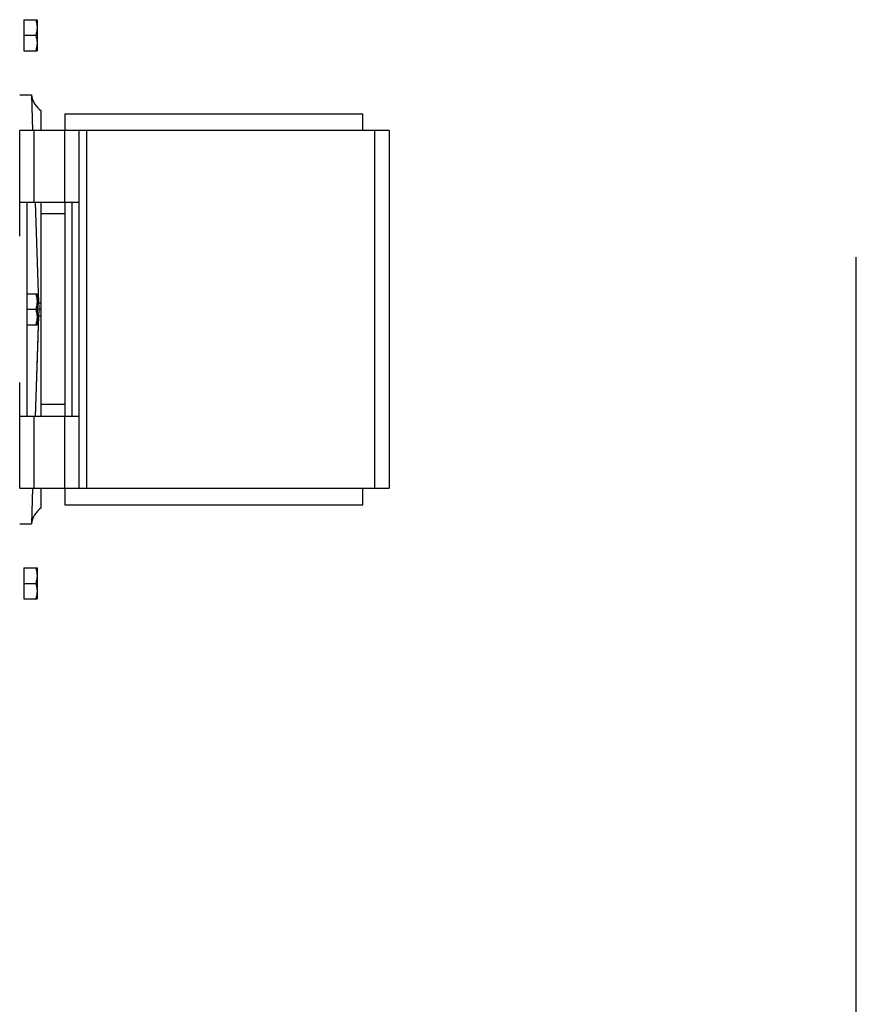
# Model space of a CAD drawing. Extents: x -1709 to 1181, y 8 to 1580.
# Tile 70 of 70: x 830 to 1181, y 520 to 933. Entities that reach past the tile are written whole.
import ezdxf

# ---------------------------------------------------------------- set-up
doc = ezdxf.new("R2010")
doc.units = 0
doc.header["$LTSCALE"] = 65.395
doc.layers.get('0').update_dxf_attribs({"linetype": 'CONTINUOUS'})

msp = doc.modelspace()

# ---------------------------------------------------------------- linework, layer by layer
at = {"color": 6, "linetype": 'CONTINUOUS'}
for p, q in [((831.74, 932.66), (837.24, 932.66)), ((837.24, 932.66), (837.24, 919.66)), ((831.74, 926.16), (836.66, 926.16)), ((831.74, 919.66), (837.24, 919.66)), ((829.94, 901.16), (834.86, 901.16)), ((834.86, 901.16), (835.37, 886.16)), ((838.94, 886.16), (838.94, 894.5)), ((836.4, 856.16), (837.86, 813.96)), ((838.94, 766.16), (838.94, 856.16)), ((848.94, 851.16), (838.94, 851.16)), ((832.94, 817.66), (837.24, 817.66)), ((837.24, 817.66), (837.24, 804.66)), ((832.94, 811.16), (836.66, 811.16)), ((837.96, 811.16), (838.94, 811.16)), ((837.86, 808.36), (836.4, 766.15)), ((837.86, 808.36), (837.76, 805.35)), ((832.94, 804.66), (837.24, 804.66)), ((848.94, 771.16), (838.94, 771.16)), ((835.37, 736.16), (834.86, 721.16)), ((838.94, 727.82), (838.94, 736.16)), ((829.94, 721.16), (834.86, 721.16)), ((831.74, 702.66), (837.24, 702.66)), ((837.24, 702.66), (837.24, 689.66)), ((831.74, 696.16), (836.66, 696.16)), ((831.74, 689.66), (837.24, 689.66))]:
    msp.add_line(p, q, dxfattribs=at)
at = {"color": 2, "linetype": 'CONTINUOUS'}
for p, q in [((831.74, 932.66), (831.74, 919.66)), ((831.74, 702.66), (831.74, 689.66))]:
    msp.add_line(p, q, dxfattribs=at)
at = {"color": 7, "linetype": 'CONTINUOUS'}
for p, q in [((848.94, 893.16), (973.94, 893.16)), ((848.94, 893.16), (848.94, 886.16)), ((973.94, 886.16), (973.94, 893.16)), ((984.94, 886.16), (829.94, 886.16)), ((829.94, 841.84), (829.94, 886.16)), ((854.94, 736.16), (854.94, 886.16)), ((984.94, 886.16), (984.94, 736.16)), ((829.94, 856.16), (854.94, 856.16)), ((832.94, 856.16), (832.94, 766.16)), ((848.94, 856.16), (848.94, 766.16)), ((851.94, 766.16), (851.94, 856.16)), ((1181, 8), (1181, 833)), ((829.94, 736.16), (829.94, 780.47)), ((854.94, 766.16), (829.94, 766.16)), ((829.94, 736.16), (984.94, 736.16)), ((848.94, 736.16), (848.94, 729.16)), ((973.94, 729.16), (973.94, 736.16)), ((848.94, 729.16), (973.94, 729.16))]:
    msp.add_line(p, q, dxfattribs=at)
at = {"color": 9, "linetype": 'CONTINUOUS'}
for p, q in [((835.94, 886.16), (835.94, 856.16)), ((848.94, 856.16), (848.94, 886.16)), ((857.94, 886.16), (857.94, 736.16)), ((978.94, 736.16), (978.94, 886.16)), ((835.94, 766.16), (835.94, 736.16)), ((848.94, 736.16), (848.94, 766.16))]:
    msp.add_line(p, q, dxfattribs=at)
at = {"color": 6, "linetype": 'CONTINUOUS'}
msp.add_lwpolyline([(837.76, 805.35), (837.55, 799.35), (836.4, 766.16)], dxfattribs=at)
for centre, radius, start, end in [((844.75, 902.63), 10, 188.4821, 234.467), ((2198.8, 860.97), 1361.75, 181.97845, 182.09629), ((2198.78, 761.35), 1361.73, 177.9037, 178.02155), ((844.75, 719.68), 10, 125.533, 171.5179)]:
    msp.add_arc(centre, radius, start, end, dxfattribs=at)
for points, knots in [([(836.66, 932.66), (836.83, 932.13), (837.13, 931.07), (837.24, 929.96), (837.24, 929.41)], [0, 0, 0, 0, 0.501873, 1, 1, 1, 1]), ([(837.24, 929.41), (837.24, 928.86), (837.13, 927.75), (836.83, 926.69), (836.66, 926.16)], [0, 0, 0, 0, 0.498127, 1, 1, 1, 1]), ([(836.66, 926.16), (836.83, 925.63), (837.13, 924.57), (837.24, 923.46), (837.24, 922.91)], [0, 0, 0, 0, 0.501873, 1, 1, 1, 1]), ([(837.24, 922.91), (837.24, 922.36), (837.13, 921.25), (836.83, 920.19), (836.66, 919.66)], [0, 0, 0, 0, 0.498127, 1, 1, 1, 1]), ([(836.66, 817.66), (836.83, 817.13), (837.13, 816.07), (837.24, 814.96), (837.24, 814.41)], [0, 0, 0, 0, 0.501873, 1, 1, 1, 1]), ([(837.24, 814.41), (837.24, 813.86), (837.13, 812.75), (836.83, 811.69), (836.66, 811.16)], [0, 0, 0, 0, 0.498127, 1, 1, 1, 1]), ([(836.66, 811.16), (836.83, 810.63), (837.13, 809.57), (837.24, 808.46), (837.24, 807.91)], [0, 0, 0, 0, 0.501873, 1, 1, 1, 1]), ([(837.24, 807.91), (837.24, 807.36), (837.13, 806.25), (836.83, 805.19), (836.66, 804.66)], [0, 0, 0, 0, 0.498127, 1, 1, 1, 1]), ([(836.66, 702.66), (836.83, 702.13), (837.13, 701.07), (837.24, 699.96), (837.24, 699.41)], [0, 0, 0, 0, 0.501873, 1, 1, 1, 1]), ([(837.24, 699.41), (837.24, 698.86), (837.13, 697.75), (836.83, 696.69), (836.66, 696.16)], [0, 0, 0, 0, 0.498127, 1, 1, 1, 1]), ([(836.66, 696.16), (836.83, 695.63), (837.13, 694.57), (837.24, 693.46), (837.24, 692.91)], [0, 0, 0, 0, 0.501873, 1, 1, 1, 1]), ([(837.24, 692.91), (837.24, 692.36), (837.13, 691.25), (836.83, 690.19), (836.66, 689.66)], [0, 0, 0, 0, 0.498127, 1, 1, 1, 1])]:
    msp.add_open_spline(points, degree=3, knots=knots, dxfattribs=at)
at = {"color": 9, "linetype": 'CONTINUOUS'}
for points in [[(837.86, 813.96), (837.9, 813.95), (838.01, 813.93), (838.23, 813.92), (838.55, 813.9), (838.8, 813.9), (838.94, 813.9)], [(837.86, 808.36), (837.9, 808.37), (838.01, 808.39), (838.23, 808.4), (838.55, 808.42), (838.8, 808.42), (838.94, 808.42)]]:
    msp.add_open_spline(points, degree=3, knots=[0, 0, 0, 0, 0.11089, 0.315666, 0.612993, 1, 1, 1, 1], dxfattribs=at)

doc.saveas('drawing.dxf')
